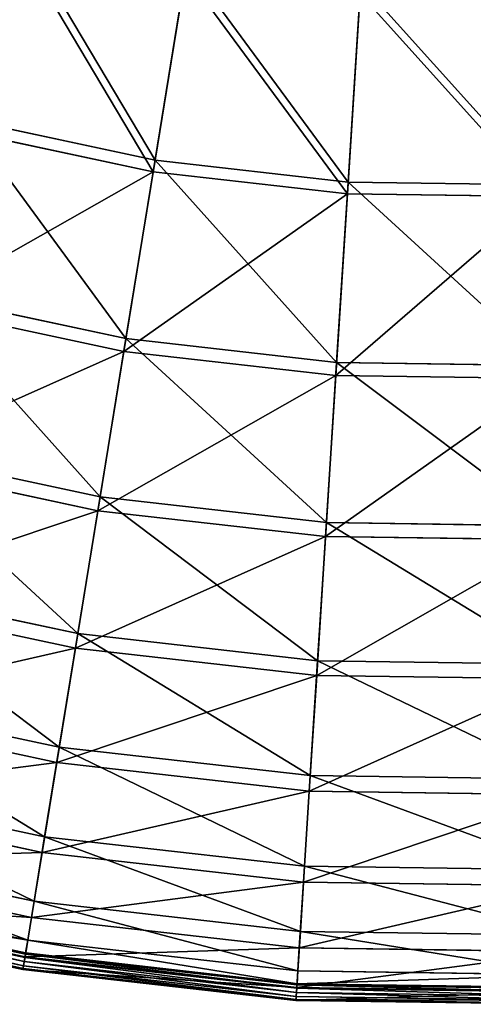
# Model space of a CAD drawing. Extents: x 0 to 1840, y 0 to 334.
# Tile 7 of 109: x 140 to 167, y 0 to 58. Entities that reach past the tile are written whole.
import ezdxf

# ---------------------------------------------------------------- set-up
doc = ezdxf.new("R2010")
doc.units = 0
doc.layers.get('0').update_dxf_attribs({"color": 13, "linetype": 'CONTINUOUS'})

# ---------------------------------------------------------------- blocks, each defined once
blk = doc.blocks.new('GROUP_4')
for p, q in [((148.332, 50.539, 115.964), (150.255, 62.322, 126.772)), ((148.218, 49.84, 116.673), (150.153, 61.695, 127.547)), ((159.878, 49.232, 115.964), (160.637, 61.148, 126.772)), ((159.833, 48.526, 116.673), (160.596, 60.514, 127.547)), ((136.97, 52.97, 115.964), (148.332, 50.539, 115.964)), ((148.218, 49.84, 116.673), (136.788, 52.286, 116.673)), ((146.59, 39.859, 104.039), (148.332, 50.539, 115.964)), ((148.332, 50.539, 115.964), (159.878, 49.232, 115.964)), ((146.465, 39.095, 104.675), (148.218, 49.84, 116.673)), ((159.833, 48.526, 116.673), (148.218, 49.84, 116.673)), ((159.191, 38.433, 104.039), (159.878, 49.232, 115.964)), ((159.878, 49.232, 115.964), (171.497, 49.064, 115.964)), ((159.142, 37.661, 104.675), (159.833, 48.526, 116.673)), ((171.521, 48.357, 116.673), (159.833, 48.526, 116.673)), ((134.189, 42.513, 104.039), (146.59, 39.859, 104.039)), ((146.465, 39.095, 104.675), (133.99, 41.765, 104.675)), ((145.044, 30.385, 91.112), (146.59, 39.859, 104.039)), ((146.59, 39.859, 104.039), (159.191, 38.433, 104.039)), ((144.91, 29.563, 91.669), (146.465, 39.095, 104.675)), ((159.142, 37.661, 104.675), (146.465, 39.095, 104.675)), ((158.581, 28.854, 91.112), (159.191, 38.433, 104.039)), ((159.191, 38.433, 104.039), (171.871, 38.25, 104.039)), ((158.528, 28.023, 91.669), (159.142, 37.661, 104.675)), ((171.898, 37.476, 104.675), (159.142, 37.661, 104.675)), ((131.722, 33.237, 91.112), (145.044, 30.385, 91.112)), ((144.91, 29.563, 91.669), (131.508, 32.432, 91.669)), ((143.71, 22.21, 77.308), (145.044, 30.385, 91.112)), ((145.044, 30.385, 91.112), (158.581, 28.854, 91.112)), ((143.568, 21.338, 77.78), (144.91, 29.563, 91.669)), ((158.528, 28.023, 91.669), (144.91, 29.563, 91.669)), ((158.055, 20.587, 77.308), (158.581, 28.854, 91.112)), ((158.581, 28.854, 91.112), (172.204, 28.657, 91.112)), ((157.999, 19.705, 77.78), (158.528, 28.023, 91.669)), ((172.232, 27.824, 91.669), (158.528, 28.023, 91.669)), ((129.593, 25.231, 77.308), (143.71, 22.21, 77.308)), ((143.568, 21.338, 77.78), (129.366, 24.377, 77.78)), ((142.6, 15.41, 62.759), (143.71, 22.21, 77.308)), ((143.71, 22.21, 77.308), (158.055, 20.587, 77.308)), ((142.451, 14.497, 63.143), (143.568, 21.338, 77.78)), ((157.999, 19.705, 77.78), (143.568, 21.338, 77.78)), ((157.617, 13.712, 62.759), (158.055, 20.587, 77.308)), ((158.055, 20.587, 77.308), (172.49, 20.378, 77.308)), ((157.559, 12.788, 63.143), (157.999, 19.705, 77.78)), ((172.521, 19.495, 77.78), (157.999, 19.705, 77.78)), ((127.822, 18.573, 62.759), (142.6, 15.41, 62.759)), ((142.451, 14.497, 63.143), (127.584, 17.678, 63.143)), ((141.726, 10.053, 47.606), (142.6, 15.41, 62.759)), ((142.6, 15.41, 62.759), (157.617, 13.712, 62.759)), ((141.572, 9.106, 47.897), (142.451, 14.497, 63.143)), ((157.559, 12.788, 63.143), (142.451, 14.497, 63.143)), ((157.273, 8.294, 47.606), (157.617, 13.712, 62.759)), ((157.617, 13.712, 62.759), (172.729, 13.493, 62.759)), ((126.427, 13.327, 47.606), (141.726, 10.053, 47.606)), ((141.572, 9.106, 47.897), (126.181, 12.4, 47.897)), ((157.212, 7.337, 47.897), (157.559, 12.788, 63.143)), ((172.761, 12.567, 63.143), (157.559, 12.788, 63.143)), ((141.096, 6.189, 31.994), (141.726, 10.053, 47.606)), ((141.726, 10.053, 47.606), (157.273, 8.294, 47.606)), ((125.421, 9.543, 31.994), (141.096, 6.189, 31.994)), ((140.938, 5.219, 32.19), (141.572, 9.106, 47.897)), ((157.212, 7.337, 47.897), (141.572, 9.106, 47.897)), ((140.938, 5.219, 32.19), (125.168, 8.593, 32.19)), ((157.024, 4.387, 31.994), (157.273, 8.294, 47.606)), ((157.273, 8.294, 47.606), (172.916, 8.068, 47.606)), ((124.813, 7.258, 16.074), (140.715, 3.855, 16.074)), ((156.961, 3.406, 32.19), (157.212, 7.337, 47.897)), ((172.95, 7.109, 47.897), (157.212, 7.337, 47.897)), ((124.616, 6.516, 0.45), (140.591, 3.097, 0.45)), ((124.481, 6.009, -0.025), (140.507, 2.579, -0.025)), ((140.548, 2.829, 0.03), (124.546, 6.254, 0.03)), ((140.554, 2.871, 16.173), (124.557, 6.294, 16.173)), ((140.579, 3.019, 0.204), (124.596, 6.439, 0.204)), ((140.715, 3.855, 16.074), (141.096, 6.189, 31.994)), ((141.096, 6.189, 31.994), (157.024, 4.387, 31.994)), ((124.359, 5.549, 0.499), (140.43, 2.11, 0.499)), ((124.373, 5.602, 0.246), (140.439, 2.164, 0.246)), ((124.418, 5.77, 0.055), (140.467, 2.336, 0.055)), ((140.554, 2.871, 16.173), (140.938, 5.219, 32.19)), ((156.961, 3.406, 32.19), (140.938, 5.219, 32.19)), ((156.874, 2.027, 16.074), (157.024, 4.387, 31.994)), ((157.024, 4.387, 31.994), (173.052, 4.155, 31.994)), ((140.591, 3.097, 0.45), (140.715, 3.855, 16.074)), ((140.715, 3.855, 16.074), (156.874, 2.027, 16.074)), ((140.579, 3.019, 0.204), (140.548, 2.829, 0.03)), ((140.591, 3.097, 0.45), (140.579, 3.019, 0.204)), ((156.82, 1.181, 0.204), (140.579, 3.019, 0.204)), ((140.591, 3.097, 0.45), (156.825, 1.26, 0.45)), ((156.81, 1.032, 16.173), (156.961, 3.406, 32.19)), ((173.086, 3.172, 32.19), (156.961, 3.406, 32.19)), ((140.43, 2.11, 0.499), (140.554, 2.871, 16.173)), ((140.467, 2.336, 0.055), (140.507, 2.579, -0.025)), ((140.548, 2.829, 0.03), (140.507, 2.579, -0.025)), ((140.507, 2.579, -0.025), (156.792, 0.737, -0.025)), ((156.808, 0.99, 0.03), (140.548, 2.829, 0.03)), ((156.81, 1.032, 16.173), (140.554, 2.871, 16.173)), ((140.43, 2.11, 0.499), (140.439, 2.164, 0.246)), ((140.43, 2.11, 0.499), (156.761, 0.262, 0.499)), ((140.439, 2.164, 0.246), (140.467, 2.336, 0.055)), ((140.439, 2.164, 0.246), (156.765, 0.317, 0.246)), ((140.467, 2.336, 0.055), (156.776, 0.491, 0.055)), ((156.825, 1.26, 0.45), (156.874, 2.027, 16.074)), ((156.874, 2.027, 16.074), (173.134, 1.792, 16.074)), ((156.82, 1.181, 0.204), (156.808, 0.99, 0.03)), ((156.825, 1.26, 0.45), (156.82, 1.181, 0.204)), ((173.163, 0.945, 0.204), (156.82, 1.181, 0.204)), ((156.825, 1.26, 0.45), (173.16, 1.024, 0.45)), ((156.761, 0.262, 0.499), (156.81, 1.032, 16.173)), ((156.776, 0.491, 0.055), (156.792, 0.737, -0.025)), ((156.808, 0.99, 0.03), (156.792, 0.737, -0.025)), ((156.792, 0.737, -0.025), (173.179, 0.5, -0.025)), ((173.17, 0.753, 0.03), (156.808, 0.99, 0.03)), ((173.168, 0.795, 16.173), (156.81, 1.032, 16.173)), ((156.761, 0.262, 0.499), (156.765, 0.317, 0.246)), ((156.761, 0.262, 0.499), (173.195, 0.025, 0.499)), ((156.765, 0.317, 0.246), (156.776, 0.491, 0.055)), ((156.765, 0.317, 0.246), (173.193, 0.079, 0.246)), ((156.776, 0.491, 0.055), (173.187, 0.253, 0.055))]:
    blk.add_line(p, q)
mesh = blk.add_polyface()
corners = [(140.038, 64.509, 126.772), (148.332, 50.539, 115.964), (136.97, 52.97, 115.964), (150.255, 62.322, 126.772)]
mesh.append_faces([[corners[k] for k in face] for face in [(0, 1, 2), (1, 0, 3)]], dxfattribs={"vtx0": -1})
mesh = blk.add_polyface()
corners = [(148.218, 49.84, 116.673), (139.875, 63.895, 127.547), (136.788, 52.286, 116.673), (150.153, 61.695, 127.547)]
mesh.append_faces([[corners[k] for k in face] for face in [(0, 1, 2), (1, 0, 3)]], dxfattribs={"vtx0": -1})
mesh = blk.add_polyface()
corners = [(150.255, 62.322, 126.772), (159.878, 49.232, 115.964), (148.332, 50.539, 115.964), (160.637, 61.148, 126.772)]
mesh.append_faces([[corners[k] for k in face] for face in [(0, 1, 2), (1, 0, 3)]], dxfattribs={"vtx0": -1})
mesh = blk.add_polyface()
corners = [(159.833, 48.526, 116.673), (150.153, 61.695, 127.547), (148.218, 49.84, 116.673), (160.596, 60.514, 127.547)]
mesh.append_faces([[corners[k] for k in face] for face in [(0, 1, 2), (1, 0, 3)]], dxfattribs={"vtx0": -1})
mesh = blk.add_polyface()
corners = [(160.637, 61.148, 126.772), (171.497, 49.064, 115.964), (159.878, 49.232, 115.964), (171.084, 60.996, 126.772)]
mesh.append_faces([[corners[k] for k in face] for face in [(0, 1, 2), (1, 0, 3)]], dxfattribs={"vtx0": -1})
mesh = blk.add_polyface()
corners = [(171.521, 48.357, 116.673), (160.596, 60.514, 127.547), (159.833, 48.526, 116.673), (171.106, 60.362, 127.547)]
mesh.append_faces([[corners[k] for k in face] for face in [(0, 1, 2), (1, 0, 3)]], dxfattribs={"vtx0": -1})
mesh = blk.add_polyface()
corners = [(136.97, 52.97, 115.964), (146.59, 39.859, 104.039), (134.189, 42.513, 104.039), (148.332, 50.539, 115.964)]
mesh.append_faces([[corners[k] for k in face] for face in [(0, 1, 2), (1, 0, 3)]], dxfattribs={"vtx0": -1})
mesh = blk.add_polyface()
corners = [(148.218, 49.84, 116.673), (133.99, 41.765, 104.675), (146.465, 39.095, 104.675), (136.788, 52.286, 116.673)]
mesh.append_faces([[corners[k] for k in face] for face in [(0, 1, 2), (1, 0, 3)]], dxfattribs={"vtx0": -1})
mesh = blk.add_polyface()
corners = [(148.332, 50.539, 115.964), (159.191, 38.433, 104.039), (146.59, 39.859, 104.039), (159.878, 49.232, 115.964)]
mesh.append_faces([[corners[k] for k in face] for face in [(0, 1, 2), (1, 0, 3)]], dxfattribs={"vtx0": -1})
mesh = blk.add_polyface()
corners = [(159.833, 48.526, 116.673), (146.465, 39.095, 104.675), (159.142, 37.661, 104.675), (148.218, 49.84, 116.673)]
mesh.append_faces([[corners[k] for k in face] for face in [(0, 1, 2), (1, 0, 3)]], dxfattribs={"vtx0": -1})
mesh = blk.add_polyface()
corners = [(159.878, 49.232, 115.964), (171.871, 38.25, 104.039), (159.191, 38.433, 104.039), (171.497, 49.064, 115.964)]
mesh.append_faces([[corners[k] for k in face] for face in [(0, 1, 2), (1, 0, 3)]], dxfattribs={"vtx0": -1})
mesh = blk.add_polyface()
corners = [(171.521, 48.357, 116.673), (159.142, 37.661, 104.675), (171.898, 37.476, 104.675), (159.833, 48.526, 116.673)]
mesh.append_faces([[corners[k] for k in face] for face in [(0, 1, 2), (1, 0, 3)]], dxfattribs={"vtx0": -1})
mesh = blk.add_polyface()
corners = [(134.189, 42.513, 104.039), (145.044, 30.385, 91.112), (131.722, 33.237, 91.112), (146.59, 39.859, 104.039)]
mesh.append_faces([[corners[k] for k in face] for face in [(0, 1, 2), (1, 0, 3)]], dxfattribs={"vtx0": -1})
mesh = blk.add_polyface()
corners = [(146.465, 39.095, 104.675), (131.508, 32.432, 91.669), (144.91, 29.563, 91.669), (133.99, 41.765, 104.675)]
mesh.append_faces([[corners[k] for k in face] for face in [(0, 1, 2), (1, 0, 3)]], dxfattribs={"vtx0": -1})
mesh = blk.add_polyface()
corners = [(146.59, 39.859, 104.039), (158.581, 28.854, 91.112), (145.044, 30.385, 91.112), (159.191, 38.433, 104.039)]
mesh.append_faces([[corners[k] for k in face] for face in [(0, 1, 2), (1, 0, 3)]], dxfattribs={"vtx0": -1})
mesh = blk.add_polyface()
corners = [(159.142, 37.661, 104.675), (144.91, 29.563, 91.669), (158.528, 28.023, 91.669), (146.465, 39.095, 104.675)]
mesh.append_faces([[corners[k] for k in face] for face in [(0, 1, 2), (1, 0, 3)]], dxfattribs={"vtx0": -1})
mesh = blk.add_polyface()
corners = [(159.191, 38.433, 104.039), (172.204, 28.657, 91.112), (158.581, 28.854, 91.112), (171.871, 38.25, 104.039)]
mesh.append_faces([[corners[k] for k in face] for face in [(0, 1, 2), (1, 0, 3)]], dxfattribs={"vtx0": -1})
mesh = blk.add_polyface()
corners = [(171.898, 37.476, 104.675), (158.528, 28.023, 91.669), (172.232, 27.824, 91.669), (159.142, 37.661, 104.675)]
mesh.append_faces([[corners[k] for k in face] for face in [(0, 1, 2), (1, 0, 3)]], dxfattribs={"vtx0": -1})
mesh = blk.add_polyface()
corners = [(131.722, 33.237, 91.112), (143.71, 22.21, 77.308), (129.593, 25.231, 77.308), (145.044, 30.385, 91.112)]
mesh.append_faces([[corners[k] for k in face] for face in [(0, 1, 2), (1, 0, 3)]], dxfattribs={"vtx0": -1})
mesh = blk.add_polyface()
corners = [(144.91, 29.563, 91.669), (129.366, 24.377, 77.78), (143.568, 21.338, 77.78), (131.508, 32.432, 91.669)]
mesh.append_faces([[corners[k] for k in face] for face in [(0, 1, 2), (1, 0, 3)]], dxfattribs={"vtx0": -1})
mesh = blk.add_polyface()
corners = [(145.044, 30.385, 91.112), (158.055, 20.587, 77.308), (143.71, 22.21, 77.308), (158.581, 28.854, 91.112)]
mesh.append_faces([[corners[k] for k in face] for face in [(0, 1, 2), (1, 0, 3)]], dxfattribs={"vtx0": -1})
mesh = blk.add_polyface()
corners = [(158.528, 28.023, 91.669), (143.568, 21.338, 77.78), (157.999, 19.705, 77.78), (144.91, 29.563, 91.669)]
mesh.append_faces([[corners[k] for k in face] for face in [(0, 1, 2), (1, 0, 3)]], dxfattribs={"vtx0": -1})
mesh = blk.add_polyface()
corners = [(158.581, 28.854, 91.112), (172.49, 20.378, 77.308), (158.055, 20.587, 77.308), (172.204, 28.657, 91.112)]
mesh.append_faces([[corners[k] for k in face] for face in [(0, 1, 2), (1, 0, 3)]], dxfattribs={"vtx0": -1})
mesh = blk.add_polyface()
corners = [(172.232, 27.824, 91.669), (157.999, 19.705, 77.78), (172.521, 19.495, 77.78), (158.528, 28.023, 91.669)]
mesh.append_faces([[corners[k] for k in face] for face in [(0, 1, 2), (1, 0, 3)]], dxfattribs={"vtx0": -1})
mesh = blk.add_polyface()
corners = [(129.593, 25.231, 77.308), (142.6, 15.41, 62.759), (127.822, 18.573, 62.759), (143.71, 22.21, 77.308)]
mesh.append_faces([[corners[k] for k in face] for face in [(0, 1, 2), (1, 0, 3)]], dxfattribs={"vtx0": -1})
mesh = blk.add_polyface()
corners = [(143.568, 21.338, 77.78), (127.584, 17.678, 63.143), (142.451, 14.497, 63.143), (129.366, 24.377, 77.78)]
mesh.append_faces([[corners[k] for k in face] for face in [(0, 1, 2), (1, 0, 3)]], dxfattribs={"vtx0": -1})
mesh = blk.add_polyface()
corners = [(143.71, 22.21, 77.308), (157.617, 13.712, 62.759), (142.6, 15.41, 62.759), (158.055, 20.587, 77.308)]
mesh.append_faces([[corners[k] for k in face] for face in [(0, 1, 2), (1, 0, 3)]], dxfattribs={"vtx0": -1})
mesh = blk.add_polyface()
corners = [(157.999, 19.705, 77.78), (142.451, 14.497, 63.143), (157.559, 12.788, 63.143), (143.568, 21.338, 77.78)]
mesh.append_faces([[corners[k] for k in face] for face in [(0, 1, 2), (1, 0, 3)]], dxfattribs={"vtx0": -1})
mesh = blk.add_polyface()
corners = [(158.055, 20.587, 77.308), (172.729, 13.493, 62.759), (157.617, 13.712, 62.759), (172.49, 20.378, 77.308)]
mesh.append_faces([[corners[k] for k in face] for face in [(0, 1, 2), (1, 0, 3)]], dxfattribs={"vtx0": -1})
mesh = blk.add_polyface()
corners = [(172.521, 19.495, 77.78), (157.559, 12.788, 63.143), (172.761, 12.567, 63.143), (157.999, 19.705, 77.78)]
mesh.append_faces([[corners[k] for k in face] for face in [(0, 1, 2), (1, 0, 3)]], dxfattribs={"vtx0": -1})
mesh = blk.add_polyface()
corners = [(127.822, 18.573, 62.759), (141.726, 10.053, 47.606), (126.427, 13.327, 47.606), (142.6, 15.41, 62.759)]
mesh.append_faces([[corners[k] for k in face] for face in [(0, 1, 2), (1, 0, 3)]], dxfattribs={"vtx0": -1})
mesh = blk.add_polyface()
corners = [(142.451, 14.497, 63.143), (126.181, 12.4, 47.897), (141.572, 9.106, 47.897), (127.584, 17.678, 63.143)]
mesh.append_faces([[corners[k] for k in face] for face in [(0, 1, 2), (1, 0, 3)]], dxfattribs={"vtx0": -1})
mesh = blk.add_polyface()
corners = [(142.6, 15.41, 62.759), (157.273, 8.294, 47.606), (141.726, 10.053, 47.606), (157.617, 13.712, 62.759)]
mesh.append_faces([[corners[k] for k in face] for face in [(0, 1, 2), (1, 0, 3)]], dxfattribs={"vtx0": -1})
mesh = blk.add_polyface()
corners = [(157.559, 12.788, 63.143), (141.572, 9.106, 47.897), (157.212, 7.337, 47.897), (142.451, 14.497, 63.143)]
mesh.append_faces([[corners[k] for k in face] for face in [(0, 1, 2), (1, 0, 3)]], dxfattribs={"vtx0": -1})
mesh = blk.add_polyface()
corners = [(157.617, 13.712, 62.759), (172.916, 8.068, 47.606), (157.273, 8.294, 47.606), (172.729, 13.493, 62.759)]
mesh.append_faces([[corners[k] for k in face] for face in [(0, 1, 2), (1, 0, 3)]], dxfattribs={"vtx0": -1})
mesh = blk.add_polyface()
corners = [(126.427, 13.327, 47.606), (141.096, 6.189, 31.994), (125.421, 9.543, 31.994), (141.726, 10.053, 47.606)]
mesh.append_faces([[corners[k] for k in face] for face in [(0, 1, 2), (1, 0, 3)]], dxfattribs={"vtx0": -1})
mesh = blk.add_polyface()
corners = [(141.572, 9.106, 47.897), (125.168, 8.593, 32.19), (140.938, 5.219, 32.19), (126.181, 12.4, 47.897)]
mesh.append_faces([[corners[k] for k in face] for face in [(0, 1, 2), (1, 0, 3)]], dxfattribs={"vtx0": -1})
mesh = blk.add_polyface()
corners = [(172.761, 12.567, 63.143), (157.212, 7.337, 47.897), (172.95, 7.109, 47.897), (157.559, 12.788, 63.143)]
mesh.append_faces([[corners[k] for k in face] for face in [(0, 1, 2), (1, 0, 3)]], dxfattribs={"vtx0": -1})
mesh = blk.add_polyface()
corners = [(141.726, 10.053, 47.606), (157.024, 4.387, 31.994), (141.096, 6.189, 31.994), (157.273, 8.294, 47.606)]
mesh.append_faces([[corners[k] for k in face] for face in [(0, 1, 2), (1, 0, 3)]], dxfattribs={"vtx0": -1})
mesh = blk.add_polyface()
corners = [(125.421, 9.543, 31.994), (140.715, 3.855, 16.074), (124.813, 7.258, 16.074), (141.096, 6.189, 31.994)]
mesh.append_faces([[corners[k] for k in face] for face in [(0, 1, 2), (1, 0, 3)]], dxfattribs={"vtx0": -1})
mesh = blk.add_polyface()
corners = [(157.212, 7.337, 47.897), (140.938, 5.219, 32.19), (156.961, 3.406, 32.19), (141.572, 9.106, 47.897)]
mesh.append_faces([[corners[k] for k in face] for face in [(0, 1, 2), (1, 0, 3)]], dxfattribs={"vtx0": -1})
mesh = blk.add_polyface()
corners = [(140.938, 5.219, 32.19), (124.557, 6.294, 16.173), (140.554, 2.871, 16.173), (125.168, 8.593, 32.19)]
mesh.append_faces([[corners[k] for k in face] for face in [(0, 1, 2), (1, 0, 3)]], dxfattribs={"vtx0": -1})
mesh = blk.add_polyface()
corners = [(157.273, 8.294, 47.606), (173.052, 4.155, 31.994), (157.024, 4.387, 31.994), (172.916, 8.068, 47.606)]
mesh.append_faces([[corners[k] for k in face] for face in [(0, 1, 2), (1, 0, 3)]], dxfattribs={"vtx0": -1})
mesh = blk.add_polyface()
corners = [(124.616, 6.516, 0.45), (140.715, 3.855, 16.074), (140.591, 3.097, 0.45), (124.813, 7.258, 16.074)]
mesh.append_faces([[corners[k] for k in face] for face in [(0, 1, 2), (1, 0, 3)]], dxfattribs={"vtx0": -1})
mesh = blk.add_polyface()
corners = [(172.95, 7.109, 47.897), (156.961, 3.406, 32.19), (173.086, 3.172, 32.19), (157.212, 7.337, 47.897)]
mesh.append_faces([[corners[k] for k in face] for face in [(0, 1, 2), (1, 0, 3)]], dxfattribs={"vtx0": -1})
mesh = blk.add_polyface()
corners = [(124.596, 6.439, 0.204), (140.591, 3.097, 0.45), (140.579, 3.019, 0.204), (124.616, 6.516, 0.45)]
mesh.append_faces([[corners[k] for k in face] for face in [(0, 1, 2), (1, 0, 3)]], dxfattribs={"vtx0": -1})
mesh = blk.add_polyface()
corners = [(140.554, 2.871, 16.173), (124.359, 5.549, 0.499), (140.43, 2.11, 0.499), (124.557, 6.294, 16.173)]
mesh.append_faces([[corners[k] for k in face] for face in [(0, 1, 2), (1, 0, 3)]], dxfattribs={"vtx0": -1})
mesh = blk.add_polyface()
corners = [(124.481, 6.009, -0.025), (140.467, 2.336, 0.055), (124.418, 5.77, 0.055), (140.507, 2.579, -0.025)]
mesh.append_faces([[corners[k] for k in face] for face in [(0, 1, 2), (1, 0, 3)]], dxfattribs={"vtx0": -1})
mesh = blk.add_polyface()
corners = [(124.546, 6.254, 0.03), (140.507, 2.579, -0.025), (124.481, 6.009, -0.025), (140.548, 2.829, 0.03)]
mesh.append_faces([[corners[k] for k in face] for face in [(0, 1, 2), (1, 0, 3)]], dxfattribs={"vtx0": -1})
mesh = blk.add_polyface()
corners = [(124.596, 6.439, 0.204), (140.548, 2.829, 0.03), (124.546, 6.254, 0.03), (140.579, 3.019, 0.204)]
mesh.append_faces([[corners[k] for k in face] for face in [(0, 1, 2), (1, 0, 3)]], dxfattribs={"vtx0": -1})
mesh = blk.add_polyface()
corners = [(141.096, 6.189, 31.994), (156.874, 2.027, 16.074), (140.715, 3.855, 16.074), (157.024, 4.387, 31.994)]
mesh.append_faces([[corners[k] for k in face] for face in [(0, 1, 2), (1, 0, 3)]], dxfattribs={"vtx0": -1})
mesh = blk.add_polyface()
corners = [(140.43, 2.11, 0.499), (124.373, 5.602, 0.246), (140.439, 2.164, 0.246), (124.359, 5.549, 0.499)]
mesh.append_faces([[corners[k] for k in face] for face in [(0, 1, 2), (1, 0, 3)]], dxfattribs={"vtx0": -1})
mesh = blk.add_polyface()
corners = [(140.439, 2.164, 0.246), (124.418, 5.77, 0.055), (140.467, 2.336, 0.055), (124.373, 5.602, 0.246)]
mesh.append_faces([[corners[k] for k in face] for face in [(0, 1, 2), (1, 0, 3)]], dxfattribs={"vtx0": -1})
mesh = blk.add_polyface()
corners = [(156.961, 3.406, 32.19), (140.554, 2.871, 16.173), (156.81, 1.032, 16.173), (140.938, 5.219, 32.19)]
mesh.append_faces([[corners[k] for k in face] for face in [(0, 1, 2), (1, 0, 3)]], dxfattribs={"vtx0": -1})
mesh = blk.add_polyface()
corners = [(157.024, 4.387, 31.994), (173.134, 1.792, 16.074), (156.874, 2.027, 16.074), (173.052, 4.155, 31.994)]
mesh.append_faces([[corners[k] for k in face] for face in [(0, 1, 2), (1, 0, 3)]], dxfattribs={"vtx0": -1})
mesh = blk.add_polyface()
corners = [(140.715, 3.855, 16.074), (156.825, 1.26, 0.45), (140.591, 3.097, 0.45), (156.874, 2.027, 16.074)]
mesh.append_faces([[corners[k] for k in face] for face in [(0, 1, 2), (1, 0, 3)]], dxfattribs={"vtx0": -1})
mesh = blk.add_polyface()
corners = [(140.579, 3.019, 0.204), (156.808, 0.99, 0.03), (140.548, 2.829, 0.03), (156.82, 1.181, 0.204)]
mesh.append_faces([[corners[k] for k in face] for face in [(0, 1, 2), (1, 0, 3)]], dxfattribs={"vtx0": -1})
mesh = blk.add_polyface()
corners = [(140.591, 3.097, 0.45), (156.82, 1.181, 0.204), (140.579, 3.019, 0.204), (156.825, 1.26, 0.45)]
mesh.append_faces([[corners[k] for k in face] for face in [(0, 1, 2), (1, 0, 3)]], dxfattribs={"vtx0": -1})
mesh = blk.add_polyface()
corners = [(173.086, 3.172, 32.19), (156.81, 1.032, 16.173), (173.168, 0.795, 16.173), (156.961, 3.406, 32.19)]
mesh.append_faces([[corners[k] for k in face] for face in [(0, 1, 2), (1, 0, 3)]], dxfattribs={"vtx0": -1})
mesh = blk.add_polyface()
corners = [(156.81, 1.032, 16.173), (140.43, 2.11, 0.499), (156.761, 0.262, 0.499), (140.554, 2.871, 16.173)]
mesh.append_faces([[corners[k] for k in face] for face in [(0, 1, 2), (1, 0, 3)]], dxfattribs={"vtx0": -1})
mesh = blk.add_polyface()
corners = [(140.507, 2.579, -0.025), (156.776, 0.491, 0.055), (140.467, 2.336, 0.055), (156.792, 0.737, -0.025)]
mesh.append_faces([[corners[k] for k in face] for face in [(0, 1, 2), (1, 0, 3)]], dxfattribs={"vtx0": -1})
mesh = blk.add_polyface()
corners = [(140.548, 2.829, 0.03), (156.792, 0.737, -0.025), (140.507, 2.579, -0.025), (156.808, 0.99, 0.03)]
mesh.append_faces([[corners[k] for k in face] for face in [(0, 1, 2), (1, 0, 3)]], dxfattribs={"vtx0": -1})
mesh = blk.add_polyface()
corners = [(156.761, 0.262, 0.499), (140.439, 2.164, 0.246), (156.765, 0.317, 0.246), (140.43, 2.11, 0.499)]
mesh.append_faces([[corners[k] for k in face] for face in [(0, 1, 2), (1, 0, 3)]], dxfattribs={"vtx0": -1})
mesh = blk.add_polyface()
corners = [(156.765, 0.317, 0.246), (140.467, 2.336, 0.055), (156.776, 0.491, 0.055), (140.439, 2.164, 0.246)]
mesh.append_faces([[corners[k] for k in face] for face in [(0, 1, 2), (1, 0, 3)]], dxfattribs={"vtx0": -1})
mesh = blk.add_polyface()
corners = [(156.825, 1.26, 0.45), (173.134, 1.792, 16.074), (173.16, 1.024, 0.45), (156.874, 2.027, 16.074)]
mesh.append_faces([[corners[k] for k in face] for face in [(0, 1, 2), (1, 0, 3)]], dxfattribs={"vtx0": -1})
mesh = blk.add_polyface()
corners = [(156.82, 1.181, 0.204), (173.17, 0.753, 0.03), (156.808, 0.99, 0.03), (173.163, 0.945, 0.204)]
mesh.append_faces([[corners[k] for k in face] for face in [(0, 1, 2), (1, 0, 3)]], dxfattribs={"vtx0": -1})
mesh = blk.add_polyface()
corners = [(156.82, 1.181, 0.204), (173.16, 1.024, 0.45), (173.163, 0.945, 0.204), (156.825, 1.26, 0.45)]
mesh.append_faces([[corners[k] for k in face] for face in [(0, 1, 2), (1, 0, 3)]], dxfattribs={"vtx0": -1})
mesh = blk.add_polyface()
corners = [(173.168, 0.795, 16.173), (156.761, 0.262, 0.499), (173.195, 0.025, 0.499), (156.81, 1.032, 16.173)]
mesh.append_faces([[corners[k] for k in face] for face in [(0, 1, 2), (1, 0, 3)]], dxfattribs={"vtx0": -1})
mesh = blk.add_polyface()
corners = [(156.792, 0.737, -0.025), (173.187, 0.253, 0.055), (156.776, 0.491, 0.055), (173.179, 0.5, -0.025)]
mesh.append_faces([[corners[k] for k in face] for face in [(0, 1, 2), (1, 0, 3)]], dxfattribs={"vtx0": -1})
mesh = blk.add_polyface()
corners = [(156.808, 0.99, 0.03), (173.179, 0.5, -0.025), (156.792, 0.737, -0.025), (173.17, 0.753, 0.03)]
mesh.append_faces([[corners[k] for k in face] for face in [(0, 1, 2), (1, 0, 3)]], dxfattribs={"vtx0": -1})
mesh = blk.add_polyface()
corners = [(173.193, 0.079, 0.246), (156.761, 0.262, 0.499), (156.765, 0.317, 0.246), (173.195, 0.025, 0.499)]
mesh.append_faces([[corners[k] for k in face] for face in [(0, 1, 2), (1, 0, 3)]], dxfattribs={"vtx0": -1})
mesh = blk.add_polyface()
corners = [(173.187, 0.253, 0.055), (156.765, 0.317, 0.246), (156.776, 0.491, 0.055), (173.193, 0.079, 0.246)]
mesh.append_faces([[corners[k] for k in face] for face in [(0, 1, 2), (1, 0, 3)]], dxfattribs={"vtx0": -1})
blk = doc.blocks.new('COMPONENT_7')
blk.add_blockref('GROUP_4', (0, 0))
blk = doc.blocks.new('GROUP_29')
at = {"extrusion": (0, 1, -4.996e-16), "rotation": 180}
blk.add_blockref('COMPONENT_7', (0.025, 334.775, 1507.994), dxfattribs=at)

msp = doc.modelspace()

# ---------------------------------------------------------------- block references
at = {"extrusion": (0, -1, -4.996e-16)}
msp.add_blockref('GROUP_29', (0, 0, -334.295), dxfattribs=at)

doc.saveas('drawing.dxf')
